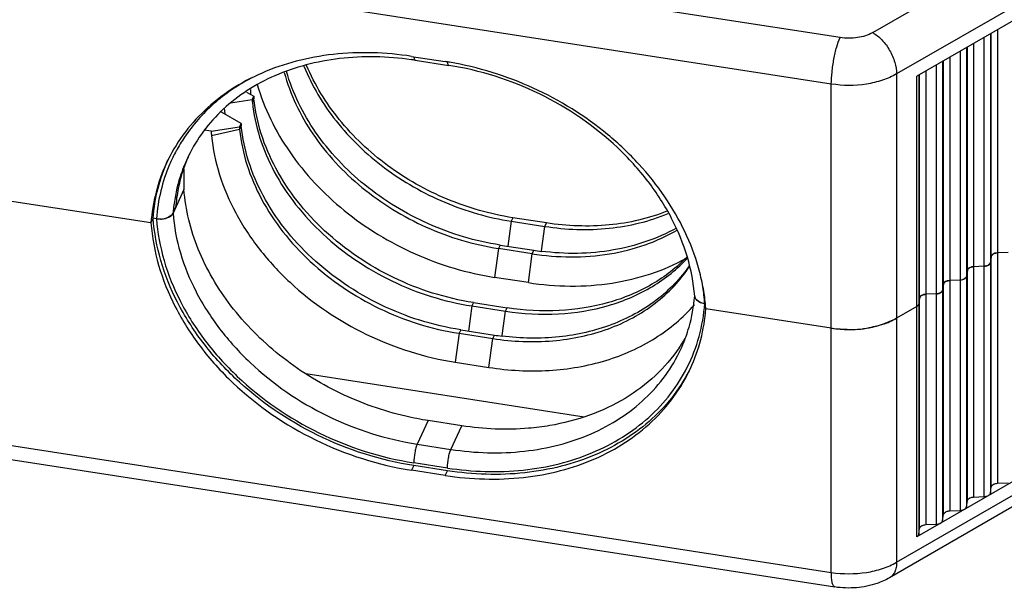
# Model space of a CAD drawing. Header units: inches. Extents: x 0 to 22, y 0 to 17.
# Tile 24 of 33: x 16.704 to 17.851, y 12.761 to 13.424. Entities that reach past the tile are written whole.
import ezdxf

# ---------------------------------------------------------------- set-up
doc = ezdxf.new("R2010")
doc.units = ezdxf.units.IN
doc.header["$LTSCALE"] = 1.21
doc.header["$MEASUREMENT"] = 0
doc.layers.get('0').update_dxf_attribs({"linetype": 'CONTINUOUS'})

msp = doc.modelspace()

# ---------------------------------------------------------------- linework, layer by layer
at = {"color": 7, "linetype": 'CONTINUOUS'}
for p, q in [((17.6981, 13.4087), (18.5847, 13.9206)), ((18.6404, 13.8884), (17.726, 13.3605)), ((18.1114, 13.5669), (17.7495, 13.358)), ((17.6601, 13.4028), (16.6976, 13.5517)), ((17.6499, 13.3487), (16.6874, 13.4976)), ((17.8435, 13.4123), (17.8435, 12.8836)), ((17.8281, 12.8681), (17.8281, 13.4034)), ((17.8353, 13.4075), (17.8353, 12.8722)), ((17.8363, 12.8794), (17.8363, 13.4081)), ((17.8075, 13.3915), (17.8075, 12.8562)), ((17.8085, 12.8633), (17.8085, 13.392)), ((17.8157, 13.3962), (17.8157, 12.8675)), ((17.1608, 13.381), (17.2001, 13.3749)), ((17.1651, 13.3765), (17.2043, 13.3704)), ((17.7879, 13.3801), (17.7879, 12.8514)), ((17.8003, 12.852), (17.8003, 13.3873)), ((17.7724, 12.8359), (17.7724, 13.3712)), ((17.7796, 13.3754), (17.7796, 12.8401)), ((17.7806, 12.8473), (17.7806, 13.376)), ((17.726, 13.3605), (17.726, 12.7915)), ((17.7495, 12.8212), (17.7495, 13.358)), ((17.7518, 13.3593), (17.7518, 12.824)), ((17.7528, 12.8312), (17.7528, 13.3599)), ((17.76, 13.364), (17.76, 12.8354)), ((16.973, 13.3424), (16.973, 13.3369)), ((17.6499, 12.7797), (17.6499, 13.3487)), ((16.95, 13.3268), (16.9751, 13.3307)), ((16.9686, 13.3394), (16.9769, 13.3347)), ((16.9751, 13.3307), (16.9769, 13.3347)), ((16.9753, 13.3275), (16.9772, 13.3315)), ((16.9392, 13.3161), (16.9379, 13.3168)), ((16.9622, 13.3028), (16.9392, 13.3161)), ((16.9273, 13.2937), (16.9603, 13.2988)), ((16.9603, 13.2988), (16.9622, 13.3028)), ((16.9605, 13.2957), (16.9624, 13.2997)), ((16.9273, 13.2937), (16.9194, 13.2949)), ((16.9605, 13.2957), (16.9277, 13.2884)), ((16.8956, 13.25), (16.8956, 13.2257)), ((16.8956, 13.2257), (16.8864, 13.2059)), ((16.8572, 13.1869), (16.6874, 13.2131)), ((16.8864, 13.2059), (16.8829, 13.1982)), ((16.8829, 13.1982), (16.8859, 13.2048)), ((16.8864, 13.2072), (16.8864, 13.2059)), ((16.8776, 13.1935), (16.8755, 13.1927)), ((16.8797, 13.1947), (16.8776, 13.1935)), ((16.8809, 13.1956), (16.8797, 13.1947)), ((17.2787, 13.193), (17.2768, 13.1889)), ((17.3179, 13.1869), (17.2787, 13.193)), ((16.8598, 13.1924), (16.8572, 13.1869)), ((16.8636, 13.1918), (16.8598, 13.1924)), ((17.2768, 13.1889), (17.273, 13.1597)), ((17.2768, 13.1889), (17.3161, 13.1829)), ((17.3123, 13.1544), (17.3161, 13.1829)), ((17.3161, 13.1829), (17.3179, 13.1869)), ((17.2639, 13.1611), (17.2621, 13.1571)), ((17.2639, 13.1611), (17.3032, 13.1551)), ((17.2621, 13.1571), (17.2576, 13.1235)), ((17.3013, 13.151), (17.2621, 13.1571)), ((17.2969, 13.1174), (17.3013, 13.151)), ((17.3013, 13.151), (17.3032, 13.1551)), ((17.8363, 13.1478), (17.8353, 13.1406)), ((17.8369, 13.1492), (17.8363, 13.1478)), ((17.8386, 13.1507), (17.8372, 13.1495)), ((17.8406, 13.1515), (17.8386, 13.1507)), ((17.8435, 13.152), (17.8411, 13.1516)), ((17.8559, 13.1526), (17.8435, 13.152)), ((17.8157, 13.1359), (17.8133, 13.1356)), ((17.8281, 13.1365), (17.8157, 13.1359)), ((17.8305, 13.1368), (17.8281, 13.1365)), ((17.833, 13.1378), (17.8311, 13.137)), ((17.8345, 13.1389), (17.833, 13.1378)), ((17.8353, 13.1406), (17.8347, 13.1393)), ((17.8075, 13.1246), (17.8069, 13.1232)), ((17.8085, 13.1317), (17.8075, 13.1246)), ((17.8091, 13.1331), (17.8085, 13.1317)), ((17.8108, 13.1346), (17.8093, 13.1334)), ((17.8127, 13.1354), (17.8108, 13.1346)), ((17.2969, 13.1174), (17.2576, 13.1235)), ((17.7806, 13.1157), (17.7796, 13.1085)), ((17.7812, 13.1171), (17.7806, 13.1157)), ((17.7829, 13.1185), (17.7815, 13.1174)), ((17.7849, 13.1193), (17.7829, 13.1185)), ((17.7879, 13.1198), (17.7855, 13.1195)), ((17.8003, 13.1204), (17.7879, 13.1198)), ((17.8027, 13.1207), (17.8003, 13.1204)), ((17.8052, 13.1217), (17.8032, 13.1209)), ((17.8066, 13.1229), (17.8052, 13.1217)), ((17.4907, 13.1013), (17.4907, 13.1017)), ((17.7551, 13.1024), (17.7536, 13.1013)), ((17.7571, 13.1033), (17.7551, 13.1024)), ((17.76, 13.1038), (17.7576, 13.1034)), ((17.7724, 13.1043), (17.76, 13.1038)), ((17.7748, 13.1047), (17.7724, 13.1043)), ((17.7774, 13.1057), (17.7754, 13.1048)), ((17.7788, 13.1068), (17.7774, 13.1057)), ((17.7796, 13.1085), (17.7791, 13.1071)), ((17.231, 13.0902), (17.2272, 13.061)), ((17.2329, 13.0942), (17.231, 13.0902)), ((17.231, 13.0902), (17.2702, 13.0841)), ((17.2329, 13.0942), (17.2721, 13.0881)), ((17.4929, 13.0972), (17.4918, 13.0984)), ((17.4943, 13.096), (17.4929, 13.0972)), ((17.4963, 13.0948), (17.4943, 13.096)), ((17.7507, 13.0904), (17.7495, 13.0896)), ((17.7514, 13.0914), (17.7507, 13.0904)), ((17.7518, 13.0924), (17.7514, 13.0914)), ((17.7528, 13.0996), (17.7518, 13.0924)), ((17.7534, 13.101), (17.7528, 13.0996)), ((17.2665, 13.0556), (17.2702, 13.0841)), ((17.2702, 13.0841), (17.2721, 13.0881)), ((17.6499, 13.0642), (17.5037, 13.0869)), ((17.7495, 13.0896), (17.726, 13.076)), ((17.2162, 13.0583), (17.2118, 13.0247)), ((17.2181, 13.0624), (17.2162, 13.0583)), ((17.2162, 13.0583), (17.2554, 13.0522)), ((17.2181, 13.0624), (17.2573, 13.0563)), ((17.2554, 13.0522), (17.2573, 13.0563)), ((18.2123, 13.059), (17.7178, 12.7735)), ((17.726, 12.7915), (18.1998, 13.0651)), ((17.251, 13.0186), (17.2554, 13.0522)), ((17.2118, 13.0247), (17.251, 13.0186)), ((18.1114, 13.0301), (17.7495, 12.8212)), ((17.0376, 13.0114), (17.3621, 12.9612)), ((17.1802, 12.9566), (17.1675, 12.9292)), ((17.2194, 12.9505), (17.1802, 12.9566)), ((17.2067, 12.9231), (17.2194, 12.9505)), ((17.1675, 12.9292), (17.2067, 12.9231)), ((16.6874, 12.9287), (17.6499, 12.7797)), ((16.6916, 12.9117), (17.6541, 12.7628)), ((17.2026, 12.9014), (17.1634, 12.9075)), ((17.1634, 12.9043), (17.1608, 12.8988)), ((17.2001, 12.8927), (17.1608, 12.8988)), ((17.2026, 12.8982), (17.1634, 12.9043)), ((17.2001, 12.8927), (17.2026, 12.8982)), ((17.8435, 12.8836), (17.8559, 12.8842)), ((17.8353, 12.8722), (17.8363, 12.8794)), ((17.8075, 12.8562), (17.8085, 12.8633)), ((17.8157, 12.8675), (17.8281, 12.8681)), ((17.7879, 12.8514), (17.8003, 12.852)), ((17.7796, 12.8401), (17.7806, 12.8473)), ((17.7518, 12.824), (17.7528, 12.8312)), ((17.76, 12.8354), (17.7724, 12.8359))]:
    msp.add_line(p, q, dxfattribs=at)
for centre, radius, start, end in [((17.1115, 13.0306), 0.35, 81.2052, 81.9606), ((17.1431, 13.0065), 0.3728, 80.4287, 81.2049), ((17.0257, 13.3327), 0.0507, 182.3302, 185.8873), ((17.0333, 13.3373), 0.0564, 182.7228, 185.8979), ((17.1582, 13.3426), 0.2168, 185.9792, 187.7739), ((17.0166, 13.3015), 0.0564, 182.7228, 185.8979), ((17.026, 13.3063), 0.064, 183.123, 185.9061), ((17.0581, 13.178), 0.195, 146.0333, 151.6235), ((17.0046, 13.2964), 0.0773, 181.9905, 185.9016), ((17.0568, 13.1788), 0.1935, 152.4565, 156.828), ((17.0567, 13.1788), 0.1935, 151.6324, 152.4553), ((17.0665, 13.185), 0.1839, 155.107, 158.7076), ((17.0699, 13.1914), 0.1843, 157.363, 161.4055), ((17.0601, 13.1879), 0.1769, 154.1665, 155.1051), ((17.0695, 13.1916), 0.1838, 156.468, 157.3609), ((17.0728, 13.1905), 0.1874, 161.4315, 168.762), ((17.0789, 13.1894), 0.1936, 168.7777, 175.4332), ((17.0774, 13.1826), 0.1951, 173.3453, 175.4262), ((16.8677, 13.2185), 0.027, 261.2658, 271.7501), ((16.8677, 13.2182), 0.0268, 271.7067, 275.9003), ((16.8679, 13.2167), 0.0253, 275.8497, 282.422), ((16.8685, 13.214), 0.0224, 282.4247, 288.3266), ((17.3508, 13.463), 0.3116, 261.2043, 262.8576), ((17.8403, 13.1468), 0.00414, 138.307, 144.0013), ((17.8438, 13.1407), 0.0113, 103.5678, 106.489), ((17.8159, 13.1246), 0.0113, 103.5678, 106.489), ((17.8279, 13.1478), 0.0113, 283.5678, 286.489), ((17.8314, 13.1417), 0.00414, 318.307, 324.0013), ((17.2583, 13.0673), 0.2462, 10.5728, 15.829), ((17.8124, 13.1307), 0.00414, 138.307, 144.0013), ((17.7846, 13.1146), 0.00414, 138.307, 144.0013), ((17.7881, 13.1085), 0.0113, 103.5678, 106.489), ((17.8, 13.1317), 0.0113, 283.5678, 286.489), ((17.8035, 13.1256), 0.00414, 318.307, 324.0013), ((17.2761, 13.0761), 0.227, 4.2534, 9.2125), ((17.2708, 13.0695), 0.2336, 5.7251, 10.593), ((17.7567, 13.0985), 0.00414, 138.307, 144.0013), ((17.7603, 13.0925), 0.0113, 103.5678, 106.489), ((17.7722, 13.1156), 0.0113, 283.5678, 286.489), ((17.7757, 13.1095), 0.00414, 318.307, 324.0013), ((17.5042, 13.111), 0.0181, 244.0912, 249.537), ((17.278, 13.0703), 0.2263, 4.1915, 5.7162), ((17.6765, 13.1682), 0.1048, 286.376, 289.3239), ((17.305, 13.3642), 0.3116, 261.2043, 262.8576), ((17.6703, 13.1983), 0.1357, 269.25, 271.7319), ((17.6705, 13.196), 0.1334, 271.7045, 277.3396), ((17.6713, 13.1898), 0.127, 277.3431, 280.2459), ((17.3192, 13.1455), 0.1854, 325.8166, 330.4229), ((17.313, 13.1148), 0.1781, 335.1095, 340.039)]:
    msp.add_arc(centre, radius, start, end, dxfattribs=at)
for points, knots in [([(17.6499, 13.3487), (17.6499, 13.3534), (17.6506, 13.3631), (17.6527, 13.3776), (17.6557, 13.3911), (17.6585, 13.3993), (17.6601, 13.4028)], [0, 0, 0, 0, 0.252849, 0.530104, 0.791626, 1, 1, 1, 1]), ([(17.6981, 13.4087), (17.6928, 13.4056), (17.68, 13.4018), (17.6668, 13.4018), (17.6601, 13.4028)], [0, 0, 0, 0, 0.477228, 1, 1, 1, 1]), ([(17.6981, 13.4087), (17.7021, 13.4064), (17.7096, 13.4001), (17.7183, 13.3882), (17.7243, 13.3747), (17.726, 13.365), (17.726, 13.3605)], [0, 0, 0, 0, 0.23722, 0.499947, 0.76272, 1, 1, 1, 1]), ([(17.1608, 13.381), (17.1307, 13.3856), (17.085, 13.3871), (17.0267, 13.3765), (16.9866, 13.3628), (16.9505, 13.3435), (16.9192, 13.319), (16.8935, 13.29), (16.8805, 13.2679), (16.8752, 13.2564)], [0, 0, 0, 0, 0.273783, 0.404834, 0.531287, 0.653252, 0.771299, 0.886432, 1, 1, 1, 1]), ([(17.1605, 13.3771), (17.1329, 13.381), (17.0912, 13.382), (17.0381, 13.372), (17.0018, 13.3596), (16.9691, 13.3422), (16.9409, 13.3204), (16.9177, 13.2947), (16.9058, 13.2751), (16.9009, 13.265)], [0, 0, 0, 0, 0.276771, 0.408655, 0.535426, 0.657143, 0.774352, 0.888144, 1, 1, 1, 1]), ([(17.1635, 13.3805), (17.1636, 13.3799), (17.1637, 13.3789), (17.164, 13.3776), (17.1646, 13.3765), (17.1651, 13.3765)], [0, 0, 0, 0, 0.374134, 0.663454, 1, 1, 1, 1]), ([(17.0354, 13.3696), (17.0446, 13.3467), (17.0711, 13.3024), (17.128, 13.2481), (17.1981, 13.2081), (17.2503, 13.193), (17.2768, 13.1889)], [0, 0, 0, 0, 0.235967, 0.486105, 0.743705, 1, 1, 1, 1]), ([(17.2787, 13.193), (17.2525, 13.197), (17.2009, 13.2118), (17.1315, 13.251), (17.0749, 13.3043), (17.048, 13.3478), (17.0386, 13.3704)], [0, 0, 0, 0, 0.255984, 0.513367, 0.763585, 1, 1, 1, 1]), ([(17.2043, 13.3704), (17.2038, 13.3705), (17.2033, 13.3714), (17.2029, 13.3727), (17.2028, 13.3737), (17.2027, 13.3742)], [0, 0, 0, 0, 0.338679, 0.627197, 1, 1, 1, 1]), ([(17.4907, 13.1017), (17.4895, 13.117), (17.4834, 13.1484), (17.4648, 13.1936), (17.4371, 13.2367), (17.3887, 13.2898), (17.3121, 13.3421), (17.2407, 13.3648), (17.2043, 13.3704)], [0, 0, 0, 0, 0.110034, 0.225855, 0.347501, 0.47423, 0.736634, 1, 1, 1, 1]), ([(17.4952, 13.1345), (17.4911, 13.149), (17.4801, 13.1778), (17.4565, 13.2186), (17.4261, 13.2566), (17.3773, 13.3027), (17.3045, 13.348), (17.2386, 13.3684), (17.205, 13.3741)], [0, 0, 0, 0, 0.114427, 0.233337, 0.356408, 0.482933, 0.741573, 1, 1, 1, 1]), ([(16.974, 13.3557), (16.9583, 13.3474), (16.9293, 13.3276), (16.9059, 13.3012), (16.8964, 13.287)], [0, 0, 0, 0, 0.508956, 1, 1, 1, 1]), ([(17.0124, 13.3622), (17.0193, 13.3368), (17.0435, 13.2866), (17.1015, 13.2246), (17.1762, 13.1786), (17.2331, 13.1616), (17.2621, 13.1571)], [0, 0, 0, 0, 0.232654, 0.482096, 0.741318, 1, 1, 1, 1]), ([(17.2639, 13.1611), (17.2353, 13.1656), (17.179, 13.1824), (17.1048, 13.2276), (17.0468, 13.2887), (17.0223, 13.3382), (17.0151, 13.3633)], [0, 0, 0, 0, 0.258384, 0.517409, 0.766945, 1, 1, 1, 1]), ([(17.726, 13.3605), (17.7208, 13.3575), (17.7093, 13.3525), (17.6839, 13.3466), (17.6634, 13.3466), (17.6499, 13.3487)], [0, 0, 0, 0, 0.228327, 0.478249, 1, 1, 1, 1]), ([(16.9811, 13.3483), (16.9891, 13.3203), (17.0163, 13.2653), (17.0807, 13.1974), (17.1632, 13.1471), (17.2258, 13.1284), (17.2576, 13.1235)], [0, 0, 0, 0, 0.233033, 0.482563, 0.741598, 1, 1, 1, 1]), ([(17.2329, 13.0942), (17.2008, 13.0991), (17.1379, 13.119), (17.0701, 13.1647), (17.027, 13.2113), (17.0019, 13.2494), (16.9846, 13.2897), (16.9786, 13.3177), (16.9772, 13.3315)], [0, 0, 0, 0, 0.261573, 0.52243, 0.648961, 0.771033, 0.888032, 1, 1, 1, 1]), ([(16.9753, 13.3275), (16.9767, 13.3137), (16.9827, 13.2857), (17, 13.2454), (17.0251, 13.2073), (17.0682, 13.1608), (17.136, 13.115), (17.1989, 13.0951), (17.231, 13.0902)], [0, 0, 0, 0, 0.111968, 0.228967, 0.351039, 0.47757, 0.738427, 1, 1, 1, 1]), ([(17.2181, 13.0624), (17.186, 13.0673), (17.1231, 13.0872), (17.0553, 13.133), (17.0122, 13.1795), (16.9871, 13.2176), (16.9698, 13.2579), (16.9638, 13.2859), (16.9624, 13.2997)], [0, 0, 0, 0, 0.261573, 0.52243, 0.648961, 0.771033, 0.888032, 1, 1, 1, 1]), ([(16.9277, 13.2884), (16.9293, 13.2731), (16.9359, 13.2419), (16.9551, 13.1972), (16.983, 13.1549), (17.0309, 13.1031), (17.1063, 13.0523), (17.1761, 13.0302), (17.2118, 13.0247)], [0, 0, 0, 0, 0.111969, 0.228968, 0.351039, 0.47757, 0.738427, 1, 1, 1, 1]), ([(16.9605, 13.2957), (16.9619, 13.2818), (16.9679, 13.2538), (16.9852, 13.2135), (17.0103, 13.1755), (17.0534, 13.1289), (17.1212, 13.0831), (17.1841, 13.0632), (17.2162, 13.0583)], [0, 0, 0, 0, 0.111968, 0.228967, 0.351039, 0.47757, 0.738427, 1, 1, 1, 1]), ([(16.8752, 13.2564), (16.8701, 13.2456), (16.862, 13.2228), (16.8581, 13.1989), (16.8572, 13.1869)], [0, 0, 0, 0, 0.496982, 1, 1, 1, 1]), ([(16.8598, 13.1924), (16.8606, 13.2041), (16.8644, 13.2274), (16.8722, 13.2497), (16.877, 13.2604)], [0, 0, 0, 0, 0.503006, 1, 1, 1, 1]), ([(16.8789, 13.2549), (16.8746, 13.245), (16.8678, 13.2243), (16.8644, 13.2027), (16.8636, 13.1918)], [0, 0, 0, 0, 0.497058, 1, 1, 1, 1]), ([(16.8951, 13.2518), (16.8937, 13.2481), (16.8883, 13.233), (16.885, 13.2172), (16.8836, 13.2052)], [0, 0, 0, 0, 0.248707, 1, 1, 1, 1]), ([(17.0776, 12.9886), (17.0526, 13.0006), (17.0058, 13.0299), (16.9487, 13.0872), (16.9096, 13.1536), (16.8974, 13.2022), (16.8956, 13.226)], [0, 0, 0, 0, 0.267132, 0.526023, 0.770938, 1, 1, 1, 1]), ([(16.8636, 13.1918), (16.8656, 13.1915), (16.8696, 13.1913), (16.8754, 13.1924), (16.88, 13.1945), (16.8823, 13.1969), (16.8829, 13.1982)], [0, 0, 0, 0, 0.286253, 0.562893, 0.804604, 1, 1, 1, 1]), ([(16.8829, 13.1982), (16.8828, 13.198), (16.8823, 13.197), (16.8815, 13.1961), (16.8809, 13.1956)], [0, 0, 0, 0, 0.234214, 1, 1, 1, 1]), ([(16.8829, 13.1982), (16.8841, 13.1826), (16.8901, 13.151), (16.9087, 13.1055), (16.9364, 13.0623), (16.9844, 13.0093), (17.0605, 12.9573), (17.1313, 12.9348), (17.1675, 12.9292)], [0, 0, 0, 0, 0.111661, 0.228381, 0.350286, 0.476788, 0.737932, 1, 1, 1, 1]), ([(17.3161, 13.1829), (17.3408, 13.179), (17.39, 13.1773), (17.4381, 13.1888), (17.4599, 13.1979)], [0, 0, 0, 0, 0.515532, 1, 1, 1, 1]), ([(17.4584, 13.2005), (17.437, 13.192), (17.39, 13.1813), (17.3421, 13.1832), (17.3179, 13.1869)], [0, 0, 0, 0, 0.484993, 1, 1, 1, 1]), ([(16.8572, 13.1869), (16.8584, 13.1702), (16.8647, 13.1364), (16.8845, 13.0877), (16.9139, 13.0414), (16.9651, 12.9847), (17.0464, 12.929), (17.1221, 12.9048), (17.1608, 12.8988)], [0, 0, 0, 0, 0.111602, 0.22827, 0.350142, 0.476638, 0.737836, 1, 1, 1, 1]), ([(17.1634, 12.9043), (17.1247, 12.9103), (17.0489, 12.9344), (16.9676, 12.9902), (16.9164, 13.0469), (16.887, 13.0932), (16.8673, 13.1419), (16.861, 13.1757), (16.8598, 13.1924)], [0, 0, 0, 0, 0.262164, 0.523362, 0.649857, 0.77173, 0.888398, 1, 1, 1, 1]), ([(16.8636, 13.1918), (16.8648, 13.1754), (16.871, 13.142), (16.8905, 13.0939), (16.9196, 13.0482), (16.9702, 12.9923), (17.0504, 12.9373), (17.1252, 12.9134), (17.1634, 12.9075)], [0, 0, 0, 0, 0.111613, 0.228291, 0.35017, 0.476667, 0.737854, 1, 1, 1, 1]), ([(17.3013, 13.151), (17.331, 13.1464), (17.3764, 13.1459), (17.4329, 13.16), (17.4585, 13.1717), (17.4703, 13.1786)], [0, 0, 0, 0, 0.518602, 0.764451, 1, 1, 1, 1]), ([(17.4695, 13.181), (17.4469, 13.1683), (17.3946, 13.1508), (17.3398, 13.1503), (17.3121, 13.1538)], [0, 0, 0, 0, 0.481471, 1, 1, 1, 1]), ([(17.4819, 13.1476), (17.4699, 13.135), (17.4412, 13.1129), (17.3898, 13.0917), (17.3321, 13.0827), (17.2921, 13.085), (17.2721, 13.0881)], [0, 0, 0, 0, 0.230459, 0.473489, 0.730541, 1, 1, 1, 1]), ([(17.8363, 13.1478), (17.8364, 13.1484), (17.8372, 13.1499), (17.8398, 13.1515), (17.8422, 13.1519), (17.8435, 13.152)], [0, 0, 0, 0, 0.191264, 0.553482, 1, 1, 1, 1]), ([(17.2554, 13.0522), (17.2785, 13.0486), (17.3244, 13.0467), (17.3898, 13.0603), (17.4371, 13.0854), (17.4672, 13.1126), (17.4794, 13.1281), (17.4848, 13.1363)], [0, 0, 0, 0, 0.272299, 0.529609, 0.770656, 0.886446, 1, 1, 1, 1]), ([(17.4848, 13.1376), (17.4796, 13.1299), (17.4676, 13.1152), (17.4387, 13.0896), (17.3938, 13.0654), (17.3318, 13.0515), (17.2882, 13.0523), (17.2662, 13.0551)], [0, 0, 0, 0, 0.113939, 0.230086, 0.47149, 0.728425, 1, 1, 1, 1]), ([(17.2702, 13.0841), (17.2906, 13.0809), (17.3312, 13.0787), (17.3899, 13.0882), (17.4419, 13.1103), (17.4706, 13.1333), (17.4825, 13.1462)], [0, 0, 0, 0, 0.269833, 0.526966, 0.769799, 1, 1, 1, 1]), ([(17.2969, 13.1174), (17.3291, 13.1124), (17.3781, 13.1117), (17.4396, 13.1263), (17.4676, 13.1384), (17.4805, 13.1456)], [0, 0, 0, 0, 0.518033, 0.76403, 1, 1, 1, 1]), ([(17.8085, 13.1317), (17.8086, 13.1323), (17.8093, 13.1338), (17.812, 13.1354), (17.8144, 13.1358), (17.8157, 13.1359)], [0, 0, 0, 0, 0.191264, 0.553482, 1, 1, 1, 1]), ([(17.8281, 13.1365), (17.829, 13.1365), (17.8317, 13.1369), (17.835, 13.1387), (17.8353, 13.1406)], [0, 0, 0, 0, 0.314017, 1, 1, 1, 1]), ([(17.8003, 13.1204), (17.8012, 13.1205), (17.8039, 13.1208), (17.8072, 13.1226), (17.8075, 13.1246)], [0, 0, 0, 0, 0.314017, 1, 1, 1, 1]), ([(17.7806, 13.1157), (17.7807, 13.1162), (17.7815, 13.1178), (17.7842, 13.1193), (17.7865, 13.1198), (17.7879, 13.1198)], [0, 0, 0, 0, 0.191264, 0.553482, 1, 1, 1, 1]), ([(17.4804, 13.054), (17.4817, 13.0578), (17.4868, 13.0733), (17.4897, 13.0895), (17.4907, 13.1017)], [0, 0, 0, 0, 0.248059, 1, 1, 1, 1]), ([(17.4907, 13.1013), (17.4908, 13.1003), (17.4917, 13.0982), (17.4943, 13.0957), (17.498, 13.0939), (17.5009, 13.0932), (17.5024, 13.0929)], [0, 0, 0, 0, 0.19457, 0.423173, 0.694336, 1, 1, 1, 1]), ([(17.4918, 13.0984), (17.4916, 13.0987), (17.4911, 13.0995), (17.4908, 13.1005), (17.4908, 13.1013)], [0, 0, 0, 0, 0.263124, 1, 1, 1, 1]), ([(17.7528, 13.0996), (17.7529, 13.1002), (17.7537, 13.1017), (17.7563, 13.1032), (17.7587, 13.1037), (17.76, 13.1038)], [0, 0, 0, 0, 0.191264, 0.553482, 1, 1, 1, 1]), ([(17.7724, 13.1043), (17.7733, 13.1044), (17.776, 13.1047), (17.7794, 13.1066), (17.7796, 13.1085)], [0, 0, 0, 0, 0.314017, 1, 1, 1, 1]), ([(17.251, 13.0186), (17.2742, 13.015), (17.3203, 13.0125), (17.3868, 13.0238), (17.4453, 13.0497), (17.4773, 13.0765), (17.4903, 13.0915)], [0, 0, 0, 0, 0.270308, 0.527535, 0.770112, 1, 1, 1, 1]), ([(17.482, 13.0188), (17.4878, 13.0302), (17.4971, 13.0544), (17.5015, 13.08), (17.5024, 13.0929)], [0, 0, 0, 0, 0.49699, 1, 1, 1, 1]), ([(17.5024, 13.0929), (17.502, 13.093), (17.5005, 13.0933), (17.499, 13.0937), (17.4979, 13.0941)], [0, 0, 0, 0, 0.257226, 1, 1, 1, 1]), ([(17.7495, 13.0896), (17.7498, 13.0898), (17.7508, 13.0904), (17.7517, 13.0916), (17.7518, 13.0924)], [0, 0, 0, 0, 0.29091, 1, 1, 1, 1]), ([(17.4857, 13.0173), (17.4908, 13.0281), (17.4989, 13.0509), (17.5028, 13.0748), (17.5037, 13.0869)], [0, 0, 0, 0, 0.496982, 1, 1, 1, 1]), ([(17.6499, 13.0642), (17.6634, 13.0621), (17.6839, 13.0621), (17.7093, 13.0681), (17.7208, 13.073), (17.726, 13.076)], [0, 0, 0, 0, 0.521735, 0.77167, 1, 1, 1, 1]), ([(17.7061, 13.0676), (17.7051, 13.0673), (17.701, 13.0662), (17.697, 13.0653), (17.6938, 13.0648)], [0, 0, 0, 0, 0.245936, 1, 1, 1, 1]), ([(17.726, 13.076), (17.7249, 13.0753), (17.7201, 13.0728), (17.7151, 13.0707), (17.7112, 13.0693)], [0, 0, 0, 0, 0.239822, 1, 1, 1, 1]), ([(17.6685, 13.0627), (17.667, 13.0627), (17.6607, 13.0629), (17.6545, 13.0635), (17.6499, 13.0642)], [0, 0, 0, 0, 0.252173, 1, 1, 1, 1]), ([(17.2067, 12.9231), (17.2349, 12.9187), (17.2778, 12.9174), (17.3324, 12.9273), (17.3701, 12.9401), (17.4039, 12.9582), (17.4333, 12.9812), (17.4574, 13.0084), (17.4695, 13.0291), (17.4745, 13.0399)], [0, 0, 0, 0, 0.273783, 0.404835, 0.531288, 0.653253, 0.771299, 0.886432, 1, 1, 1, 1]), ([(17.4725, 13.0413), (17.4645, 13.0296), (17.4455, 13.0075), (17.4099, 12.9809), (17.3681, 12.9613), (17.3377, 12.9535), (17.322, 12.9508)], [0, 0, 0, 0, 0.236839, 0.480863, 0.734835, 1, 1, 1, 1]), ([(17.2001, 12.8927), (17.2302, 12.8881), (17.2759, 12.8866), (17.3342, 12.8972), (17.3743, 12.9109), (17.4104, 12.9302), (17.4417, 12.9547), (17.4674, 12.9837), (17.4804, 13.0058), (17.4857, 13.0173)], [0, 0, 0, 0, 0.273783, 0.404834, 0.531287, 0.653252, 0.771299, 0.886432, 1, 1, 1, 1]), ([(17.4864, 13.0189), (17.4809, 13.0077), (17.4676, 12.9861), (17.4418, 12.9579), (17.4105, 12.9342), (17.3747, 12.9155), (17.3349, 12.9023), (17.2774, 12.8921), (17.2323, 12.8936), (17.2026, 12.8982)], [0, 0, 0, 0, 0.113507, 0.228698, 0.346859, 0.468932, 0.595441, 0.726471, 1, 1, 1, 1]), ([(17.2026, 12.9014), (17.2317, 12.8969), (17.2759, 12.8954), (17.3325, 12.9053), (17.3715, 12.9181), (17.4068, 12.9363), (17.4377, 12.9593), (17.4633, 12.9869), (17.4765, 13.0079), (17.482, 13.0188)], [0, 0, 0, 0, 0.27341, 0.404428, 0.530962, 0.653083, 0.771296, 0.886517, 1, 1, 1, 1]), ([(17.1802, 12.9566), (17.1714, 12.958), (17.1362, 12.9648), (17.1019, 12.9769), (17.0776, 12.9886)], [0, 0, 0, 0, 0.24773, 1, 1, 1, 1]), ([(17.322, 12.9508), (17.3138, 12.9494), (17.2797, 12.9451), (17.245, 12.9466), (17.2194, 12.9505)], [0, 0, 0, 0, 0.243834, 1, 1, 1, 1]), ([(17.1675, 12.9292), (17.1668, 12.9278), (17.1657, 12.9245), (17.1641, 12.9173), (17.1634, 12.9114), (17.1634, 12.9075)], [0, 0, 0, 0, 0.208445, 0.470086, 1, 1, 1, 1]), ([(17.2026, 12.9014), (17.2026, 12.9054), (17.2033, 12.9112), (17.2049, 12.9184), (17.206, 12.9217), (17.2067, 12.9231)], [0, 0, 0, 0, 0.529914, 0.791555, 1, 1, 1, 1]), ([(17.8386, 12.8823), (17.8389, 12.8825), (17.8405, 12.8832), (17.8422, 12.8835), (17.8435, 12.8836)], [0, 0, 0, 0, 0.22978, 1, 1, 1, 1]), ([(17.833, 12.8694), (17.8333, 12.8696), (17.8344, 12.8703), (17.8352, 12.8714), (17.8353, 12.8722)], [0, 0, 0, 0, 0.29091, 1, 1, 1, 1]), ([(17.8363, 12.8794), (17.8364, 12.8797), (17.8367, 12.8809), (17.8378, 12.8818), (17.8386, 12.8823)], [0, 0, 0, 0, 0.220576, 1, 1, 1, 1]), ([(17.8085, 12.8633), (17.8085, 12.8636), (17.8089, 12.8648), (17.8099, 12.8657), (17.8108, 12.8662)], [0, 0, 0, 0, 0.220576, 1, 1, 1, 1]), ([(17.8108, 12.8662), (17.8111, 12.8664), (17.8127, 12.8671), (17.8144, 12.8674), (17.8157, 12.8675)], [0, 0, 0, 0, 0.22978, 1, 1, 1, 1]), ([(17.8281, 12.8681), (17.8286, 12.8681), (17.8303, 12.8683), (17.8319, 12.8688), (17.833, 12.8694)], [0, 0, 0, 0, 0.267419, 1, 1, 1, 1]), ([(17.7806, 12.8473), (17.7807, 12.8475), (17.781, 12.8487), (17.7821, 12.8496), (17.7829, 12.8501)], [0, 0, 0, 0, 0.220576, 1, 1, 1, 1]), ([(17.7829, 12.8501), (17.7833, 12.8503), (17.7848, 12.851), (17.7865, 12.8514), (17.7879, 12.8514)], [0, 0, 0, 0, 0.22978, 1, 1, 1, 1]), ([(17.8003, 12.852), (17.8007, 12.852), (17.8024, 12.8522), (17.8041, 12.8527), (17.8052, 12.8533)], [0, 0, 0, 0, 0.267419, 1, 1, 1, 1]), ([(17.8052, 12.8533), (17.8055, 12.8535), (17.8065, 12.8542), (17.8074, 12.8553), (17.8075, 12.8562)], [0, 0, 0, 0, 0.29091, 1, 1, 1, 1]), ([(17.7724, 12.8359), (17.7729, 12.836), (17.7746, 12.8361), (17.7763, 12.8366), (17.7774, 12.8372)], [0, 0, 0, 0, 0.267419, 1, 1, 1, 1]), ([(17.7774, 12.8372), (17.7777, 12.8374), (17.7787, 12.8381), (17.7795, 12.8392), (17.7796, 12.8401)], [0, 0, 0, 0, 0.29091, 1, 1, 1, 1]), ([(17.7528, 12.8312), (17.7528, 12.8315), (17.7532, 12.8327), (17.7542, 12.8335), (17.7551, 12.834)], [0, 0, 0, 0, 0.220576, 1, 1, 1, 1]), ([(17.7551, 12.834), (17.7554, 12.8342), (17.757, 12.835), (17.7587, 12.8353), (17.76, 12.8354)], [0, 0, 0, 0, 0.22978, 1, 1, 1, 1]), ([(17.7495, 12.8212), (17.7498, 12.8214), (17.7508, 12.822), (17.7517, 12.8232), (17.7518, 12.824)], [0, 0, 0, 0, 0.29091, 1, 1, 1, 1]), ([(17.6499, 12.7797), (17.6634, 12.7777), (17.6839, 12.7777), (17.7093, 12.7836), (17.7208, 12.7885), (17.726, 12.7915)], [0, 0, 0, 0, 0.521719, 0.771657, 1, 1, 1, 1]), ([(17.726, 12.7915), (17.726, 12.7895), (17.7257, 12.7857), (17.7241, 12.7805), (17.7216, 12.7763), (17.7191, 12.7742), (17.7178, 12.7735)], [0, 0, 0, 0, 0.289726, 0.549097, 0.782208, 1, 1, 1, 1]), ([(17.6541, 12.7628), (17.6534, 12.7629), (17.6523, 12.764), (17.6515, 12.7657), (17.6507, 12.7686), (17.6501, 12.7734), (17.6499, 12.7775), (17.6499, 12.7797)], [0, 0, 0, 0, 0.122194, 0.212066, 0.325055, 0.620575, 1, 1, 1, 1]), ([(17.7178, 12.7735), (17.7132, 12.7708), (17.7007, 12.7653), (17.6791, 12.761), (17.6623, 12.7615), (17.6541, 12.7628)], [0, 0, 0, 0, 0.2435, 0.619144, 1, 1, 1, 1])]:
    msp.add_open_spline(points, degree=3, knots=knots, dxfattribs=at)

doc.saveas('drawing.dxf')
